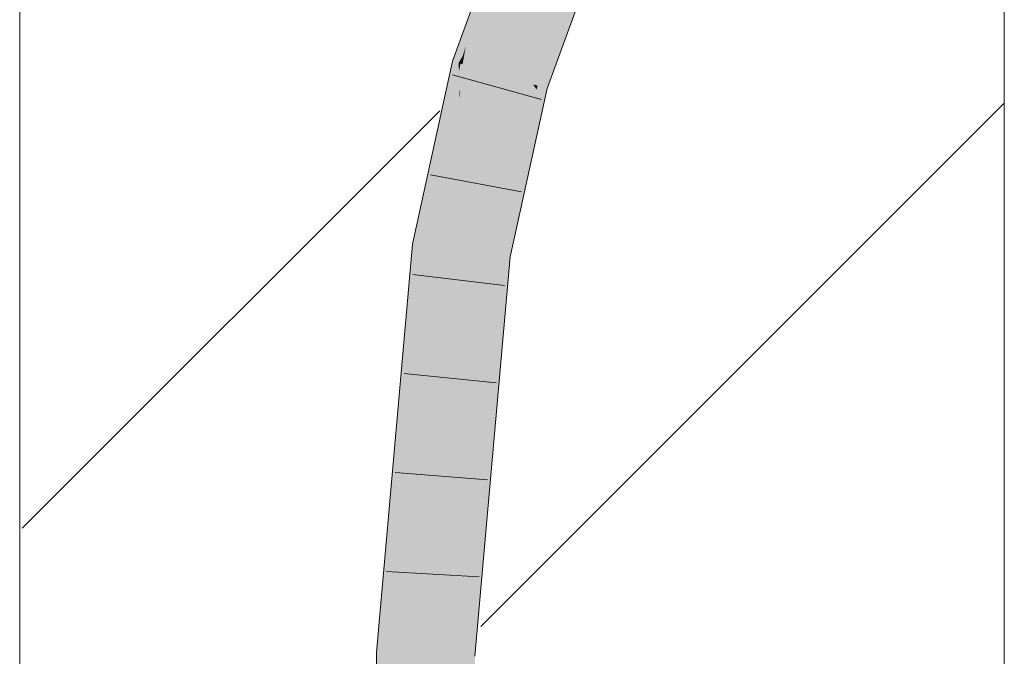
# Model space of a CAD drawing. Extents: x -620 to 300, y 62 to 1112.
# Tile 246 of 256: x 171.25 to 173.75, y 855.64 to 857.26. Entities that reach past the tile are written whole.
import ezdxf
from ezdxf.lldxf.tags import DXFTag

# ---------------------------------------------------------------- set-up
doc = ezdxf.new("R2010")
doc.units = 0
doc.layers.get('0').update_dxf_attribs({"lineweight": 13})
doc.layers.add('E_Detail_Linie_Text_Bem', color=7, linetype='Continuous', lineweight=13)
for name, color, linetype, lineweight, true_color in [('E_Detail_Wandschraffur', 7, 'Continuous', 5, 0xc0c0c0), ('E_Leerrohr 25-A06G9SFR8I', 7, 'Continuous', 9, 0xff8000), ('E_Leerrohr 25-Shading', 7, 'Continuous', 9, 0xff8000)]:
    doc.layers.add(name, color=color, linetype=linetype, lineweight=lineweight, true_color=true_color)
tags = doc.linetypes.add('fein_strichliert', pattern=[4, 1, -2, 1]).pattern_tags.tags
tags[8:9] = [DXFTag(74, 4), DXFTag(75, 0), DXFTag(340, '0'), DXFTag(46, 0.0), DXFTag(50, 0.0), DXFTag(44, 0.0), DXFTag(45, 0.0)]
tags[6:7] = [DXFTag(74, 4), DXFTag(75, 0), DXFTag(340, '0'), DXFTag(46, 0.0), DXFTag(50, 0.0), DXFTag(44, 0.0), DXFTag(45, 0.0)]
tags[4:5] = [DXFTag(74, 4), DXFTag(75, 0), DXFTag(340, '0'), DXFTag(46, 0.0), DXFTag(50, 0.0), DXFTag(44, 0.0), DXFTag(45, 0.0)]

# ---------------------------------------------------------------- blocks, each defined once
blk = doc.blocks.new('Shading-A06G9S0W8I', base_point=(238.8995, 753.6569))
at = {"layer": 'E_Leerrohr 25-Shading', "color": 43, "true_color": 0xd7ab7f}
for points in [[(172.5053, 857.5495), (172.4944, 857.5543), (172.4012, 857.2104)], [(172.4789, 857.5117), (172.4012, 857.2104), (172.4944, 857.5543)], [(172.528, 857.5397), (172.5053, 857.5495), (172.3823, 857.1407), (172.4012, 857.2104)], [(172.4789, 857.5117), (172.3811, 857.1896), (172.4012, 857.2104), (172.378, 857.1717)], [(172.4664, 857.4776), (172.3895, 857.2317), (172.4789, 857.5117), (172.3837, 857.1982)], [(172.4664, 857.4776), (172.3471, 857.1508), (172.3627, 857.1462)], [(172.7004, 857.4648), (172.6901, 857.4693), (172.5522, 857.0919)], [(172.7204, 857.4562), (172.7004, 857.4648), (172.5634, 857.0887), (172.5522, 857.0919)], [(172.5634, 857.0887), (172.5874, 857.0818), (172.7204, 857.4562), (172.7237, 857.4548)], [(172.3895, 857.2317), (172.3627, 857.1462), (172.3837, 857.1982), (172.3733, 857.164)], [(172.373, 857.1433), (172.3796, 857.1414), (172.378, 857.1717), (172.4005, 857.2094)], [(172.3796, 857.1414), (172.38, 857.1413), (172.4005, 857.2094), (172.4012, 857.2104)], [(172.3823, 857.1407), (172.4012, 857.2104), (172.38, 857.1413)], [(172.3811, 857.1896), (172.3733, 857.164), (172.378, 857.1717)], [(172.3627, 857.1462), (172.3471, 857.1508), (172.2572, 856.6844), (172.272, 856.8065)], [(172.3733, 857.164), (172.3627, 857.1462), (172.3675, 857.1449)], [(172.3733, 857.164), (172.3675, 857.1449), (172.378, 857.1717), (172.373, 857.1433)], [(172.3627, 857.1462), (172.2572, 856.6844), (172.2747, 856.6821)], [(172.2945, 856.749), (172.3639, 857.1247), (172.3009, 856.8205), (172.3627, 857.1462)], [(172.3675, 857.1449), (172.3627, 857.1462), (172.3639, 857.1247)], [(172.373, 857.1433), (172.3675, 857.1449), (172.3663, 857.0806), (172.3639, 857.1247)], [(172.3668, 857.0723), (172.3796, 857.1414), (172.3663, 857.0806), (172.373, 857.1433)], [(172.3669, 857.0702), (172.38, 857.1413), (172.3668, 857.0723), (172.3796, 857.1414)], [(172.3669, 857.0702), (172.3823, 857.1407), (172.38, 857.1413)], [(172.2929, 856.7312), (172.3639, 857.1247), (172.2945, 856.749)], [(172.3639, 857.1247), (172.2929, 856.7312), (172.3663, 857.0806), (172.3636, 857.0552)], [(172.3636, 857.0552), (172.3636, 857.0554), (172.3663, 857.0806), (172.3668, 857.0723)], [(172.561, 857.0789), (172.5522, 857.0919), (172.4573, 856.6589)], [(172.5805, 857.0504), (172.561, 857.0789), (172.4749, 856.6566), (172.4573, 856.6589)], [(172.5634, 857.0887), (172.5522, 857.0919), (172.561, 857.0789)], [(172.5874, 857.0818), (172.5634, 857.0887), (172.5805, 857.0504), (172.561, 857.0789)], [(172.3636, 857.0554), (172.3669, 857.0702), (172.3668, 857.0723)], [(172.5771, 857.0349), (172.5805, 857.0504), (172.4763, 856.6564), (172.4749, 856.6566)], [(172.507, 856.7149), (172.5771, 857.0349), (172.4905, 856.6546), (172.4763, 856.6564)], [(172.272, 856.8065), (172.2457, 856.6859), (172.2572, 856.6844)], [(172.282, 856.6812), (172.2945, 856.749), (172.2747, 856.6821), (172.3009, 856.8205)], [(172.2929, 856.7312), (172.2945, 856.749), (172.282, 856.6812)], [(172.4905, 856.6546), (172.4937, 856.6542), (172.507, 856.7149)], [(172.2457, 856.6859), (172.1546, 855.6497), (172.2106, 855.8694), (172.1912, 855.6482)], [(172.2572, 856.6844), (172.2457, 856.6859), (172.2107, 855.8705), (172.2106, 855.8694)], [(172.2106, 855.8694), (172.282, 856.6812), (172.2747, 856.6821)], [(172.2747, 856.6821), (172.2572, 856.6844), (172.2107, 855.8705)], [(172.4462, 856.3928), (172.4573, 856.6589), (172.3822, 855.8052)], [(172.4238, 855.8597), (172.4937, 856.6542), (172.4376, 856.1888), (172.4905, 856.6546)], [(172.4376, 856.1888), (172.4905, 856.6546), (172.4449, 856.3623), (172.4763, 856.6564)], [(172.4763, 856.6564), (172.4749, 856.6566), (172.4449, 856.3623), (172.4462, 856.3928)], [(172.4749, 856.6566), (172.4573, 856.6589), (172.4462, 856.3928)], [(172.4462, 856.3928), (172.3678, 855.6411), (172.4449, 856.3623)], [(172.3678, 855.6411), (172.4462, 856.3928), (172.3822, 855.8052)], [(172.3678, 855.6411), (172.3814, 855.6943), (172.4449, 856.3623), (172.4376, 856.1888)], [(172.4376, 856.1888), (172.394, 855.805), (172.4238, 855.8597), (172.4096, 855.8045)], [(172.4016, 855.6398), (172.4044, 855.6396), (172.4238, 855.8597)], [(172.4182, 855.8043), (172.4238, 855.8597), (172.4096, 855.8045)], [(172.3753, 855.6408), (172.4096, 855.8045), (172.3814, 855.6943)], [(172.3753, 855.6408), (172.4016, 855.6398), (172.4096, 855.8045), (172.4182, 855.8043)], [(172.394, 855.805), (172.3814, 855.6943), (172.4096, 855.8045)], [(172.3814, 855.6943), (172.3678, 855.6411), (172.3753, 855.6408)], [(172.1925, 855.1814), (172.1546, 855.6497), (172.1846, 854.5089), (172.1578, 854.5084)], [(172.1546, 855.6497), (172.1925, 855.1814), (172.1912, 855.6482)], [(172.375, 855.5529), (172.3678, 855.6411), (172.3711, 854.5125)], [(172.3753, 855.6408), (172.3678, 855.6411), (172.375, 855.5529)], [(172.4016, 855.6398), (172.3753, 855.6408), (172.4057, 855.177), (172.375, 855.5529)], [(172.4057, 855.177), (172.4044, 855.6396), (172.4016, 855.6398)]]:
    blk.add_solid(points, dxfattribs=at)
at = {"layer": 'E_Leerrohr 25-Shading', "color": 31, "true_color": 0xfabd7f}
for points in [[(172.528, 857.5397), (172.3823, 857.1407), (172.5312, 857.5383), (172.439, 857.1244)], [(172.439, 857.1244), (172.4672, 857.1163), (172.5312, 857.5383), (172.6091, 857.5045)], [(172.4672, 857.1163), (172.5522, 857.0919), (172.6091, 857.5045), (172.6901, 857.4693)], [(172.3823, 857.1407), (172.3669, 857.0702), (172.3697, 856.67), (172.3266, 856.6755)], [(172.439, 857.1244), (172.3823, 857.1407), (172.3697, 856.67)], [(172.4672, 857.1163), (172.439, 857.1244), (172.3697, 856.67)], [(172.3697, 856.67), (172.4573, 856.6589), (172.4672, 857.1163), (172.5522, 857.0919)], [(172.3669, 857.0702), (172.282, 856.6812), (172.3266, 856.6755)], [(172.2813, 856.4153), (172.282, 856.6812), (172.198, 855.6479), (172.2106, 855.8694)], [(172.2883, 856.6804), (172.282, 856.6812), (172.2813, 856.4153)], [(172.2938, 855.8078), (172.3266, 856.6755), (172.2813, 856.4153), (172.2883, 856.6804)], [(172.3697, 856.67), (172.3266, 856.6755), (172.2938, 855.8078)], [(172.3697, 856.67), (172.2938, 855.8078), (172.4573, 856.6589), (172.3822, 855.8052)], [(172.2813, 856.4153), (172.198, 855.6479), (172.2611, 855.6454)], [(172.2795, 855.6447), (172.2813, 856.4153), (172.2611, 855.6454)], [(172.2938, 855.8078), (172.2813, 856.4153), (172.2795, 855.6447)], [(172.2106, 855.8694), (172.1912, 855.6482), (172.198, 855.6479)], [(172.2938, 855.8078), (172.2795, 855.6447), (172.3822, 855.8052), (172.3678, 855.6411)], [(172.1912, 855.6482), (172.1925, 855.1814), (172.198, 855.6479)], [(172.198, 855.6479), (172.1925, 855.1814), (172.2611, 855.6454), (172.2628, 855.556)], [(172.2628, 855.556), (172.2795, 855.6447), (172.2611, 855.6454)], [(172.2795, 855.6447), (172.2628, 855.556), (172.2827, 854.5108)], [(172.2827, 854.5108), (172.3711, 854.5125), (172.2795, 855.6447), (172.3678, 855.6411)]]:
    blk.add_solid(points, dxfattribs=at)
blk = doc.blocks.new('Referenz-A06G9SFV8I')
at = {"layer": 'E_Detail_Linie_Text_Bem', "linetype": 'Continuous', "ltscale": 0.13}
for p, q in [((171.2485, 847.4789), (171.2485, 859.2789)), ((173.7485, 859.2789), (173.7485, 819.2789))]:
    blk.add_line(p, q, dxfattribs=at)
at = {"layer": 'E_Detail_Wandschraffur', "linetype": 'fein_strichliert', "ltscale": 0.13}
blk.add_line((171.2551, 855.965), (172.315, 857.025), dxfattribs=at)
at = {"layer": 'E_Detail_Wandschraffur', "linetype": 'ByBlock', "ltscale": 0.13}
blk.add_line((172.4194, 855.7152), (173.7485, 857.0442), dxfattribs=at)
at = {"layer": 'E_Leerrohr 25-A06G9SFR8I', "linetype": 'Continuous', "ltscale": 0.13}
for p, q in [((172.3471, 857.1508), (172.4944, 857.5542)), ((172.5874, 857.0818), (172.7237, 857.4548)), ((172.2457, 856.6859), (172.3471, 857.1508)), ((172.5737, 857.0539), (172.3471, 857.1163)), ((172.4937, 856.6542), (172.5874, 857.0818)), ((172.5225, 856.8192), (172.2915, 856.8625)), ((172.1546, 855.6497), (172.2457, 856.6859)), ((172.4044, 855.6396), (172.4937, 856.6542)), ((172.4797, 856.5811), (172.2464, 856.6093)), ((172.4581, 856.3345), (172.2243, 856.3578)), ((172.4364, 856.0879), (172.2021, 856.1063)), ((172.4147, 855.8413), (172.1801, 855.8548)), ((172.1578, 854.5084), (172.1546, 855.6497))]:
    blk.add_line(p, q, dxfattribs=at)

msp = doc.modelspace()

# ---------------------------------------------------------------- block references
at = {"color": 8, "lineweight": 25, "ltscale": 0.25, "true_color": 0x808080}
msp.add_blockref('Referenz-A06G9SFV8I', (0, 0), dxfattribs=at)
msp.add_blockref('Shading-A06G9S0W8I', (238.8995, 753.6569))

doc.saveas('drawing.dxf')
